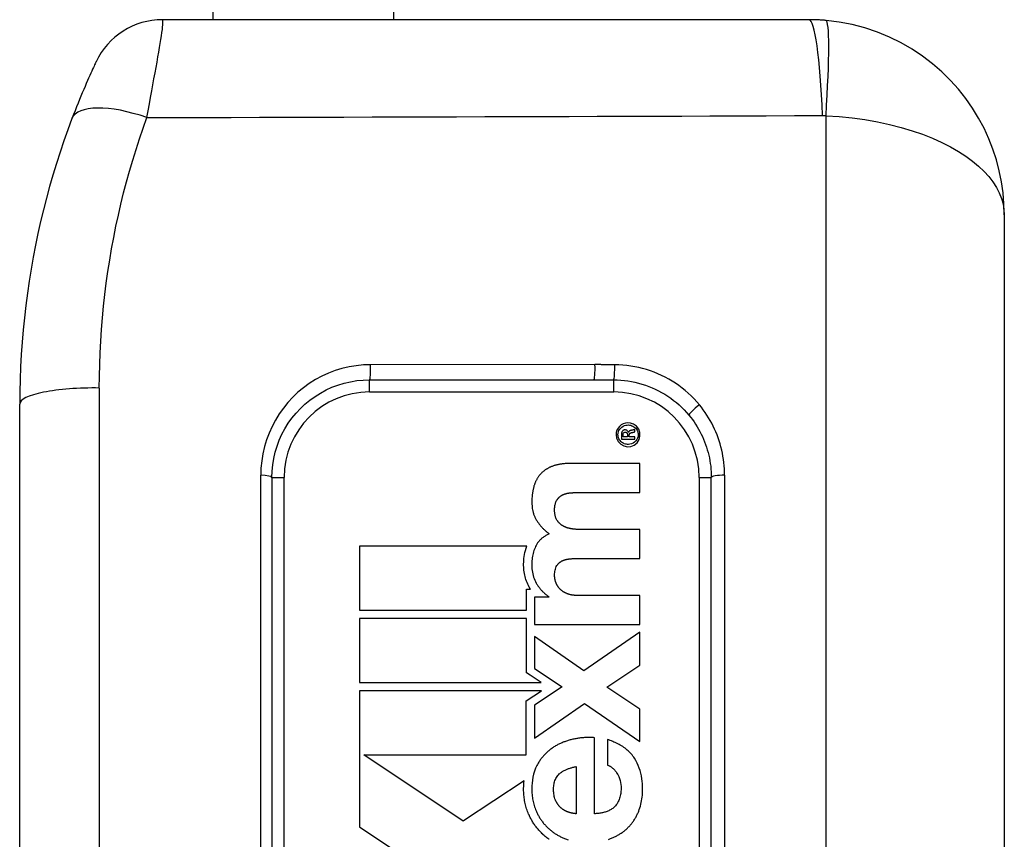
# Model space of a CAD drawing. Header units: inches. Extents: x 4.5 to 59.1, y 2.5 to 39.1.
# Tile 23 of 34: x 37.334 to 38.128, y 20.606 to 21.267. Entities that reach past the tile are written whole.
import ezdxf

# ---------------------------------------------------------------- set-up
doc = ezdxf.new("R2010")
doc.units = ezdxf.units.IN
doc.header["$MEASUREMENT"] = 0
doc.layers.add('Visible Edges(ANSI)', color=7, linetype='Continuous', lineweight=25)
doc.layers.add('Visible Tangent Edges(ANSI)', color=7, linetype='Continuous', lineweight=25)

msp = doc.modelspace()

# ---------------------------------------------------------------- linework, layer by layer
at = {"layer": 'Visible Edges(ANSI)'}
for p, q in [((37.4895, 24.49558), (37.4895, 21.26658)), ((37.97017, 21.26658), (37.44879, 21.26658)), ((38.12765, 21.1091), (38.12765, 20.17406)), ((37.61584, 20.97622), (37.79677, 20.97622)), ((37.33376, 20.32662), (37.33376, 20.95654)), ((37.82988, 20.93439), (37.82988, 20.93621)), ((37.81464, 20.93196), (37.81464, 20.93192)), ((37.81613, 20.93192), (37.81613, 20.93196)), ((37.81913, 20.92836), (37.82988, 20.92836)), ((37.82392, 20.9301), (37.82028, 20.9301)), ((37.82392, 20.93135), (37.82392, 20.9301)), ((37.82461, 20.9337), (37.82452, 20.9337)), ((37.82526, 20.9301), (37.82526, 20.93131)), ((37.82988, 20.9301), (37.82526, 20.9301)), ((37.82988, 20.92836), (37.82988, 20.9301)), ((37.83391, 20.90871), (37.77706, 20.90871)), ((37.83391, 20.88538), (37.83391, 20.90871)), ((37.5371, 20.89748), (37.5371, 20.38567)), ((37.89143, 20.38567), (37.89143, 20.89748)), ((37.78577, 20.88538), (37.83391, 20.88538)), ((37.83391, 20.85547), (37.78659, 20.85547)), ((37.83391, 20.83214), (37.83391, 20.85547)), ((37.60764, 20.84216), (37.60764, 20.7904)), ((37.74275, 20.84216), (37.60764, 20.84216)), ((37.78626, 20.83214), (37.83391, 20.83214)), ((37.7424, 20.7904), (37.7424, 20.80748)), ((37.7424, 20.80748), (37.74552, 20.80748)), ((37.76046, 20.80092), (37.74896, 20.80092)), ((37.74896, 20.80092), (37.74896, 20.7789)), ((37.76046, 20.80125), (37.76046, 20.80092)), ((37.83391, 20.80223), (37.78462, 20.80223)), ((37.83391, 20.7789), (37.83391, 20.80223)), ((37.60764, 20.7904), (37.7424, 20.7904)), ((37.7424, 20.78384), (37.60764, 20.78384)), ((37.60764, 20.78384), (37.60764, 20.73209)), ((37.7424, 20.74005), (37.7424, 20.78384)), ((37.74896, 20.7789), (37.83391, 20.7789)), ((37.78873, 20.74143), (37.74896, 20.76936)), ((37.74896, 20.76936), (37.74896, 20.74356)), ((37.83391, 20.77281), (37.78873, 20.74143)), ((37.83391, 20.74619), (37.83391, 20.77281)), ((37.80713, 20.72844), (37.83391, 20.74619)), ((37.74531, 20.7381), (37.7424, 20.74005)), ((37.75433, 20.73209), (37.74531, 20.7381)), ((37.74896, 20.74356), (37.77114, 20.72877)), ((37.60764, 20.73209), (37.75433, 20.73209)), ((37.77114, 20.72877), (37.74896, 20.71382)), ((37.60764, 20.72553), (37.60763, 20.67614)), ((37.7544, 20.72553), (37.60764, 20.72553)), ((37.74218, 20.71733), (37.7544, 20.72553)), ((37.83391, 20.7107), (37.80713, 20.72844)), ((37.74218, 20.67378), (37.74218, 20.71733)), ((37.74896, 20.6872), (37.78922, 20.71513)), ((37.74896, 20.71382), (37.74896, 20.6872)), ((37.78922, 20.71513), (37.83391, 20.68457)), ((37.83391, 20.68457), (37.83391, 20.7107)), ((37.79711, 20.62633), (37.79711, 20.68762)), ((37.80762, 20.68614), (37.80762, 20.6656)), ((37.60763, 20.67614), (37.60763, 20.67487)), ((37.60763, 20.67487), (37.60763, 20.67378)), ((37.60763, 20.67378), (37.60764, 20.61573)), ((37.69131, 20.62027), (37.61118, 20.67378)), ((37.61118, 20.67378), (37.74218, 20.67378)), ((37.78232, 20.66428), (37.78232, 20.62633)), ((37.74045, 20.6528), (37.69169, 20.62052)), ((37.69169, 20.62052), (37.69131, 20.62027)), ((37.60764, 20.61573), (37.64587, 20.5902))]:
    msp.add_line(p, q, dxfattribs=at)
at = {"layer": 'Visible Edges(ANSI)', "flags": 128}
for points in [[(37.9839, 21.26598), (37.98333, 21.26603), (37.98276, 21.26608), (37.98218, 21.26612), (37.98161, 21.26616), (37.98104, 21.2662), (37.98047, 21.26624), (37.9799, 21.26628), (37.97933, 21.26631), (37.97875, 21.26635), (37.97818, 21.26638), (37.97761, 21.2664), (37.97704, 21.26643), (37.97647, 21.26645), (37.97589, 21.26648), (37.97532, 21.26649), (37.97475, 21.26651), (37.97418, 21.26653), (37.9736, 21.26654), (37.97303, 21.26655), (37.97246, 21.26656), (37.97189, 21.26657), (37.97132, 21.26657), (37.97074, 21.26658), (37.97017, 21.26658)], [(38.12765, 21.1091), (38.1274, 21.11801), (38.12664, 21.12694), (38.12537, 21.13584), (38.12358, 21.14469), (38.12128, 21.15345), (38.11847, 21.1621), (38.11514, 21.17062), (38.1113, 21.17898), (38.10693, 21.18717), (38.10204, 21.19518), (38.09662, 21.20295), (38.09069, 21.21046), (38.08424, 21.21768), (38.07727, 21.22455), (38.0698, 21.23106), (38.06182, 21.23716), (38.05333, 21.24279), (38.04439, 21.24792), (38.03503, 21.2525), (38.02532, 21.25651), (38.0153, 21.25989), (38.00503, 21.26263), (37.99454, 21.26467), (37.9839, 21.26598)], [(37.39533, 21.23262), (37.39529, 21.23252), (37.39515, 21.23223), (37.39492, 21.23175), (37.39461, 21.23107), (37.39421, 21.23022), (37.39373, 21.22919), (37.39318, 21.22798), (37.39255, 21.22661), (37.39185, 21.22508), (37.39109, 21.22338), (37.39026, 21.22154), (37.38937, 21.21955), (37.38844, 21.21742), (37.38745, 21.21517), (37.38643, 21.21279), (37.38537, 21.2103), (37.38427, 21.20769), (37.38314, 21.20498), (37.38198, 21.20216), (37.3808, 21.19925), (37.3796, 21.19625), (37.37839, 21.19317), (37.37716, 21.19001), (37.37593, 21.18679)], [(37.37593, 21.18679), (37.37261, 21.17783), (37.36941, 21.1688), (37.36634, 21.1597), (37.3634, 21.15053), (37.36058, 21.1413), (37.3579, 21.132), (37.35535, 21.12264), (37.35294, 21.11323), (37.35066, 21.10376), (37.34852, 21.09425), (37.34652, 21.08468), (37.34467, 21.07507), (37.34295, 21.06541), (37.34137, 21.0557), (37.33994, 21.04595), (37.33866, 21.03615), (37.33752, 21.0263), (37.33653, 21.01642), (37.33569, 21.0065), (37.335, 20.99656), (37.33446, 20.98658), (37.33407, 20.97659), (37.33384, 20.96657), (37.33376, 20.95654)], [(37.5371, 20.89748), (37.53727, 20.90263), (37.53778, 20.90777), (37.53862, 20.91287), (37.53979, 20.91788), (37.54128, 20.92279), (37.54308, 20.92759), (37.5452, 20.93226), (37.54761, 20.93678), (37.55032, 20.94115), (37.5533, 20.94532), (37.55655, 20.94928), (37.56005, 20.95304), (37.56378, 20.95655), (37.56775, 20.95983), (37.57192, 20.96284), (37.5763, 20.96557), (37.58085, 20.96802), (37.58555, 20.97015), (37.59039, 20.97198), (37.59533, 20.97349), (37.60037, 20.97468), (37.60548, 20.97553), (37.61065, 20.97605), (37.61584, 20.97622)], [(37.87336, 20.94768), (37.87479, 20.9459), (37.87616, 20.94408), (37.87748, 20.94223), (37.87875, 20.94033), (37.87996, 20.93841), (37.88111, 20.93645), (37.88221, 20.93445), (37.88325, 20.93243), (37.88423, 20.93039), (37.88515, 20.92831), (37.886, 20.92622), (37.8868, 20.9241), (37.88753, 20.92196), (37.8882, 20.9198), (37.88881, 20.91761), (37.88936, 20.91541), (37.88984, 20.9132), (37.89026, 20.91097), (37.89062, 20.90873), (37.89091, 20.90648), (37.89114, 20.90423), (37.8913, 20.90198), (37.8914, 20.89973), (37.89143, 20.89748)], [(37.81464, 20.93192), (37.81507, 20.92903), (37.81635, 20.92641), (37.81834, 20.92428), (37.82089, 20.92285), (37.82373, 20.92226), (37.82663, 20.92253), (37.82932, 20.92364), (37.83155, 20.92552), (37.83312, 20.92797), (37.83388, 20.93078), (37.83379, 20.93369), (37.83285, 20.93643), (37.83114, 20.93876), (37.82879, 20.94047), (37.82617, 20.94137), (37.82399, 20.94155), (37.82215, 20.94132), (37.82039, 20.94076), (37.81877, 20.93986), (37.81735, 20.93867), (37.81619, 20.93722), (37.81533, 20.93558), (37.81481, 20.93381), (37.81464, 20.93196)], [(37.81613, 20.93196), (37.81623, 20.93315), (37.8165, 20.93431), (37.81696, 20.93541), (37.81759, 20.93643), (37.81836, 20.93733), (37.81926, 20.93812), (37.82026, 20.93876), (37.82135, 20.93925), (37.82246, 20.93958), (37.82354, 20.93974), (37.82454, 20.93977), (37.82549, 20.93969), (37.82642, 20.93951), (37.82733, 20.93923), (37.8282, 20.93885), (37.82901, 20.93837), (37.82977, 20.93779), (37.83045, 20.93714), (37.83105, 20.9364), (37.83155, 20.9356), (37.83194, 20.93474), (37.83223, 20.93383), (37.8324, 20.93291), (37.83244, 20.93196)], [(37.82452, 20.9337), (37.82436, 20.93414), (37.82415, 20.93455), (37.82388, 20.93493), (37.82355, 20.93526), (37.82317, 20.93552), (37.82275, 20.9357), (37.8223, 20.9358), (37.82186, 20.93583), (37.8215, 20.93581), (37.82125, 20.93577), (37.82111, 20.93574), (37.82098, 20.93571), (37.82085, 20.93567), (37.82073, 20.93563), (37.8206, 20.93558), (37.82048, 20.93552), (37.82037, 20.93545), (37.82025, 20.93538), (37.82015, 20.9353), (37.82004, 20.93522), (37.81995, 20.93513), (37.81986, 20.93504), (37.81977, 20.93494), (37.81969, 20.93483)], [(37.82722, 20.93552), (37.82708, 20.9355), (37.82694, 20.93548), (37.8268, 20.93545), (37.82665, 20.93542), (37.82651, 20.93539), (37.82638, 20.93535), (37.82624, 20.9353), (37.8261, 20.93526), (37.82597, 20.93521), (37.82584, 20.93515), (37.82571, 20.93509), (37.82559, 20.93502), (37.82546, 20.93494), (37.82535, 20.93486), (37.82524, 20.93477), (37.82513, 20.93468), (37.82503, 20.93458), (37.82494, 20.93447), (37.82486, 20.93435), (37.82479, 20.93423), (37.82473, 20.9341), (37.82468, 20.93397), (37.82464, 20.93384), (37.82461, 20.9337)], [(37.82988, 20.93621), (37.82982, 20.93618), (37.82976, 20.93615), (37.82969, 20.93612), (37.82962, 20.93609), (37.82954, 20.93606), (37.82945, 20.93603), (37.82936, 20.93599), (37.82926, 20.93596), (37.82915, 20.93593), (37.82903, 20.93589), (37.82891, 20.93586), (37.82879, 20.93583), (37.82866, 20.9358), (37.82853, 20.93576), (37.8284, 20.93574), (37.82826, 20.93571), (37.82813, 20.93568), (37.828, 20.93566), (37.82786, 20.93563), (37.82773, 20.93561), (37.8276, 20.93559), (37.82747, 20.93556), (37.82734, 20.93554), (37.82722, 20.93552)], [(37.83244, 20.93196), (37.83232, 20.93058), (37.83195, 20.92924), (37.83134, 20.92799), (37.83051, 20.92687), (37.82951, 20.92591), (37.82835, 20.92514), (37.82708, 20.92458), (37.82583, 20.92425), (37.82472, 20.92412), (37.82379, 20.92412), (37.82294, 20.92421), (37.8221, 20.92439), (37.82128, 20.92466), (37.82049, 20.925), (37.81974, 20.92543), (37.81904, 20.92594), (37.8184, 20.92651), (37.81783, 20.92715), (37.81733, 20.92785), (37.8169, 20.9286), (37.81657, 20.9294), (37.81633, 20.93022), (37.81618, 20.93106), (37.81613, 20.93192)], [(37.81969, 20.93483), (37.81956, 20.93464), (37.81945, 20.93443), (37.81934, 20.9342), (37.81924, 20.93395), (37.81915, 20.93368), (37.81907, 20.93338), (37.819, 20.93308), (37.81895, 20.93277), (37.81892, 20.93245), (37.81889, 20.93214), (37.81887, 20.93182), (37.81887, 20.93151), (37.81887, 20.9312), (37.81888, 20.93089), (37.8189, 20.93058), (37.81892, 20.93027), (37.81894, 20.92997), (37.81897, 20.92968), (37.819, 20.92941), (37.81902, 20.92915), (37.81905, 20.92891), (37.81908, 20.9287), (37.81911, 20.92851), (37.81913, 20.92836)], [(37.82028, 20.9301), (37.82024, 20.93043), (37.82022, 20.93075), (37.8202, 20.93113), (37.82021, 20.93168), (37.82028, 20.93226), (37.82044, 20.93282), (37.82072, 20.93333), (37.82114, 20.93372), (37.82166, 20.93395), (37.82215, 20.934), (37.82243, 20.93397), (37.82266, 20.93391), (37.82288, 20.93381), (37.82309, 20.93368), (37.82327, 20.93352), (37.82342, 20.93333), (37.82355, 20.93313), (37.82366, 20.93291), (37.82374, 20.93268), (37.82381, 20.93243), (37.82386, 20.93218), (37.82389, 20.93191), (37.82391, 20.93164), (37.82392, 20.93135)], [(37.82526, 20.93131), (37.82526, 20.93148), (37.82527, 20.93164), (37.82528, 20.93179), (37.8253, 20.93194), (37.82532, 20.93208), (37.82535, 20.93221), (37.82539, 20.93233), (37.82543, 20.93246), (37.82548, 20.93257), (37.82554, 20.93269), (37.8256, 20.9328), (37.82568, 20.9329), (37.82576, 20.933), (37.82585, 20.93309), (37.82595, 20.93317), (37.82605, 20.93325), (37.82616, 20.93331), (37.82627, 20.93338), (37.8264, 20.93343), (37.82653, 20.93349), (37.82667, 20.93354), (37.82681, 20.93358), (37.82697, 20.93362), (37.82713, 20.93365)], [(37.82713, 20.93365), (37.82722, 20.93367), (37.82732, 20.93368), (37.82742, 20.9337), (37.82754, 20.93372), (37.82765, 20.93374), (37.82777, 20.93376), (37.8279, 20.93378), (37.82803, 20.93381), (37.82816, 20.93383), (37.82829, 20.93386), (37.82842, 20.93389), (37.82855, 20.93392), (37.82869, 20.93395), (37.82882, 20.93398), (37.82894, 20.93402), (37.82907, 20.93405), (37.82919, 20.93409), (37.8293, 20.93413), (37.82941, 20.93417), (37.82952, 20.93421), (37.82961, 20.93425), (37.82971, 20.93429), (37.8298, 20.93434), (37.82988, 20.93439)], [(37.76301, 20.90641), (37.76256, 20.90623), (37.76212, 20.90605), (37.76168, 20.90585), (37.76124, 20.90565), (37.76081, 20.90544), (37.76038, 20.90523), (37.75995, 20.905), (37.75953, 20.90477), (37.75912, 20.90453), (37.7587, 20.90429), (37.75829, 20.90403), (37.75789, 20.90377), (37.75749, 20.9035), (37.7571, 20.90322), (37.75672, 20.90293), (37.75634, 20.90264), (37.75597, 20.90234), (37.7556, 20.90203), (37.75524, 20.90171), (37.75489, 20.90139), (37.75455, 20.90105), (37.75421, 20.90071), (37.75388, 20.90036), (37.75356, 20.90001)], [(37.77706, 20.90871), (37.77646, 20.90871), (37.77587, 20.9087), (37.77527, 20.90869), (37.77467, 20.90866), (37.77408, 20.90863), (37.77348, 20.9086), (37.77288, 20.90855), (37.77228, 20.9085), (37.77169, 20.90844), (37.7711, 20.90837), (37.7705, 20.9083), (37.76991, 20.90821), (37.76932, 20.90812), (37.76874, 20.90802), (37.76815, 20.90791), (37.76757, 20.90778), (37.76699, 20.90765), (37.76641, 20.90751), (37.76583, 20.90735), (37.76526, 20.90719), (37.76469, 20.90701), (37.76413, 20.90683), (37.76357, 20.90663), (37.76301, 20.90641)], [(37.75356, 20.90001), (37.75325, 20.89965), (37.75295, 20.89929), (37.75266, 20.89892), (37.75238, 20.89855), (37.7521, 20.89817), (37.75183, 20.89779), (37.75157, 20.8974), (37.75132, 20.897), (37.75107, 20.8966), (37.75084, 20.8962), (37.75061, 20.89579), (37.75038, 20.89538), (37.75017, 20.89496), (37.74996, 20.89454), (37.74976, 20.89411), (37.74957, 20.89368), (37.74938, 20.89325), (37.74921, 20.89282), (37.74904, 20.89238), (37.74888, 20.89194), (37.74872, 20.89149), (37.74858, 20.89105), (37.74844, 20.8906), (37.7483, 20.89015)], [(37.7483, 20.89015), (37.74747, 20.88663), (37.74694, 20.88306), (37.74669, 20.87955), (37.7467, 20.87655), (37.74685, 20.87415), (37.74707, 20.8724), (37.74726, 20.87135), (37.74738, 20.87077), (37.74751, 20.8702), (37.74766, 20.86964), (37.74781, 20.86909), (37.74798, 20.86853), (37.74816, 20.86799), (37.74835, 20.86744), (37.74855, 20.8669), (37.74877, 20.86637), (37.74899, 20.86584), (37.74923, 20.86532), (37.74948, 20.8648), (37.74975, 20.86429), (37.75003, 20.86378), (37.75031, 20.86328), (37.75062, 20.86279), (37.75093, 20.86229)], [(37.76671, 20.87889), (37.76684, 20.87912), (37.76698, 20.87934), (37.76712, 20.87956), (37.76727, 20.87978), (37.76742, 20.88), (37.76758, 20.88021), (37.76774, 20.88041), (37.7679, 20.88062), (37.76807, 20.88082), (37.76825, 20.88101), (37.76843, 20.8812), (37.76861, 20.88139), (37.7688, 20.88157), (37.769, 20.88175), (37.76919, 20.88192), (37.7694, 20.88209), (37.7696, 20.88225), (37.76981, 20.88241), (37.77002, 20.88256), (37.77024, 20.88271), (37.77046, 20.88285), (37.77068, 20.88299), (37.77091, 20.88312), (37.77114, 20.88324)], [(37.77114, 20.88324), (37.7714, 20.88338), (37.77165, 20.8835), (37.77191, 20.88362), (37.77217, 20.88374), (37.77244, 20.88385), (37.7727, 20.88395), (37.77297, 20.88405), (37.77324, 20.88414), (37.77351, 20.88423), (37.77378, 20.88432), (37.77406, 20.8844), (37.77433, 20.88448), (37.77461, 20.88455), (37.77489, 20.88461), (37.77517, 20.88468), (37.77545, 20.88473), (37.77573, 20.88479), (37.77601, 20.88484), (37.77629, 20.88488), (37.77658, 20.88492), (37.77686, 20.88496), (37.77715, 20.88499), (37.77743, 20.88503), (37.77772, 20.88505)], [(37.77772, 20.88505), (37.77805, 20.88508), (37.77839, 20.88511), (37.77872, 20.88513), (37.77906, 20.88516), (37.77939, 20.88518), (37.77973, 20.8852), (37.78006, 20.88522), (37.7804, 20.88524), (37.78073, 20.88526), (37.78107, 20.88527), (37.7814, 20.88529), (37.78174, 20.8853), (37.78207, 20.88532), (37.78241, 20.88533), (37.78275, 20.88534), (37.78308, 20.88535), (37.78342, 20.88536), (37.78375, 20.88536), (37.78409, 20.88537), (37.78442, 20.88537), (37.78476, 20.88538), (37.7851, 20.88538), (37.78543, 20.88538), (37.78577, 20.88538)], [(37.76695, 20.86312), (37.76663, 20.86367), (37.76635, 20.86424), (37.7661, 20.86482), (37.76588, 20.86542), (37.76569, 20.86603), (37.76553, 20.86665), (37.7654, 20.86728), (37.76529, 20.86791), (37.7652, 20.86854), (37.76514, 20.86919), (37.76509, 20.86987), (37.76507, 20.87057), (37.76506, 20.87129), (37.76507, 20.87201), (37.76511, 20.87275), (37.76517, 20.87348), (37.76525, 20.8742), (37.76536, 20.87491), (37.7655, 20.8756), (37.76566, 20.87628), (37.76586, 20.87696), (37.7661, 20.87762), (37.76638, 20.87827), (37.76671, 20.87889)], [(37.75093, 20.86229), (37.75126, 20.8618), (37.7516, 20.8613), (37.75195, 20.86082), (37.7523, 20.86033), (37.75266, 20.85985), (37.75302, 20.85938), (37.75339, 20.85891), (37.75377, 20.85845), (37.75416, 20.85799), (37.75455, 20.85754), (37.75495, 20.8571), (37.75536, 20.85666), (37.75577, 20.85623), (37.7562, 20.85581), (37.75662, 20.85539), (37.75706, 20.85499), (37.7575, 20.85459), (37.75795, 20.85419), (37.75841, 20.85381), (37.75887, 20.85344), (37.75934, 20.85307), (37.75981, 20.85271), (37.7603, 20.85236), (37.76079, 20.85202)], [(37.77188, 20.85835), (37.77163, 20.8585), (37.77139, 20.85865), (37.77114, 20.8588), (37.7709, 20.85896), (37.77067, 20.85913), (37.77043, 20.8593), (37.7702, 20.85947), (37.76998, 20.85965), (37.76976, 20.85983), (37.76954, 20.86002), (37.76933, 20.86022), (37.76912, 20.86042), (37.76891, 20.86062), (37.76871, 20.86083), (37.76851, 20.86104), (37.76832, 20.86126), (37.76813, 20.86148), (37.76795, 20.8617), (37.76777, 20.86193), (37.7676, 20.86216), (37.76743, 20.86239), (37.76727, 20.86263), (37.76711, 20.86287), (37.76695, 20.86312)], [(37.77878, 20.85605), (37.77848, 20.8561), (37.77818, 20.85615), (37.77788, 20.8562), (37.77758, 20.85626), (37.77728, 20.85632), (37.77699, 20.85639), (37.77669, 20.85646), (37.77639, 20.85654), (37.7761, 20.85662), (37.77581, 20.8567), (37.77551, 20.85679), (37.77522, 20.85688), (37.77493, 20.85698), (37.77465, 20.85708), (37.77436, 20.85719), (37.77408, 20.8573), (37.7738, 20.85741), (37.77352, 20.85753), (37.77324, 20.85766), (37.77296, 20.85779), (37.77269, 20.85792), (37.77242, 20.85806), (37.77215, 20.8582), (37.77188, 20.85835)], [(37.78659, 20.85547), (37.78626, 20.85548), (37.78594, 20.85548), (37.78561, 20.85548), (37.78528, 20.85549), (37.78496, 20.8555), (37.78463, 20.85551), (37.78431, 20.85552), (37.78398, 20.85554), (37.78365, 20.85555), (37.78333, 20.85557), (37.783, 20.85559), (37.78268, 20.85562), (37.78235, 20.85564), (37.78203, 20.85567), (37.7817, 20.8557), (37.78138, 20.85573), (37.78105, 20.85576), (37.78073, 20.8558), (37.7804, 20.85583), (37.78008, 20.85587), (37.77975, 20.85591), (37.77943, 20.85596), (37.77911, 20.856), (37.77878, 20.85605)], [(37.76079, 20.85202), (37.76021, 20.85176), (37.75963, 20.85149), (37.75906, 20.8512), (37.75849, 20.85089), (37.75793, 20.85058), (37.75739, 20.85025), (37.75685, 20.84991), (37.75632, 20.84955), (37.7558, 20.84918), (37.75529, 20.84879), (37.75479, 20.84839), (37.75431, 20.84797), (37.75384, 20.84753), (37.75338, 20.84709), (37.75295, 20.84663), (37.75252, 20.84615), (37.75212, 20.84567), (37.75173, 20.84517), (37.75137, 20.84466), (37.75101, 20.84414), (37.75068, 20.8436), (37.75036, 20.84305), (37.75006, 20.84249), (37.74978, 20.84192)], [(37.74454, 20.80914), (37.74393, 20.81029), (37.74337, 20.81145), (37.74285, 20.81264), (37.74238, 20.81384), (37.74196, 20.81506), (37.74157, 20.8163), (37.74124, 20.81755), (37.74094, 20.81881), (37.7407, 20.82009), (37.74049, 20.82137), (37.74033, 20.82265), (37.74021, 20.82394), (37.74014, 20.82524), (37.7401, 20.82654), (37.7401, 20.82785), (37.74014, 20.82922), (37.74022, 20.83067), (37.74036, 20.83217), (37.74057, 20.83373), (37.74084, 20.83535), (37.74118, 20.837), (37.74161, 20.83869), (37.74213, 20.84041), (37.74275, 20.84216)], [(37.74978, 20.84192), (37.74929, 20.84082), (37.74884, 20.8397), (37.74844, 20.83857), (37.74808, 20.83743), (37.74776, 20.83628), (37.74748, 20.83511), (37.74725, 20.83393), (37.74705, 20.83274), (37.74689, 20.83152), (37.74678, 20.83027), (37.7467, 20.82899), (37.74666, 20.82768), (37.74667, 20.82636), (37.74672, 20.82503), (37.74683, 20.82369), (37.74698, 20.82236), (37.7472, 20.82104), (37.74746, 20.81974), (37.74778, 20.81846), (37.74816, 20.8172), (37.7486, 20.81595), (37.7491, 20.81473), (37.74965, 20.81352), (37.75028, 20.81234)], [(37.77197, 20.83058), (37.77224, 20.83068), (37.77251, 20.83079), (37.77279, 20.83088), (37.77306, 20.83097), (37.77334, 20.83106), (37.77362, 20.83115), (37.7739, 20.83123), (37.77418, 20.8313), (37.77446, 20.83137), (37.77474, 20.83144), (37.77503, 20.8315), (37.77531, 20.83156), (37.7756, 20.83162), (37.77589, 20.83167), (37.77618, 20.83172), (37.77646, 20.83176), (37.77675, 20.8318), (37.77704, 20.83184), (37.77733, 20.83187), (37.77762, 20.8319), (37.77791, 20.83192), (37.7782, 20.83194), (37.77849, 20.83196), (37.77878, 20.83198)], [(37.77878, 20.83198), (37.7791, 20.83199), (37.77941, 20.832), (37.77972, 20.83202), (37.78003, 20.83203), (37.78034, 20.83204), (37.78065, 20.83205), (37.78096, 20.83206), (37.78128, 20.83207), (37.78159, 20.83208), (37.7819, 20.83209), (37.78221, 20.83209), (37.78252, 20.8321), (37.78283, 20.83211), (37.78315, 20.83211), (37.78346, 20.83212), (37.78377, 20.83212), (37.78408, 20.83213), (37.78439, 20.83213), (37.7847, 20.83213), (37.78501, 20.83214), (37.78533, 20.83214), (37.78564, 20.83214), (37.78595, 20.83214), (37.78626, 20.83214)], [(37.7658, 20.81366), (37.76572, 20.81396), (37.76564, 20.81428), (37.76556, 20.81459), (37.76549, 20.8149), (37.76542, 20.81521), (37.76536, 20.81552), (37.7653, 20.81583), (37.76524, 20.81614), (37.76519, 20.81644), (37.76515, 20.81674), (37.76512, 20.81703), (37.76509, 20.81732), (37.76507, 20.8176), (37.76506, 20.81791), (37.76506, 20.8184), (37.76507, 20.81905), (37.76511, 20.81983), (37.76519, 20.82072), (37.76531, 20.82167), (37.76548, 20.82266), (37.76572, 20.82365), (37.76604, 20.82463), (37.76644, 20.82558), (37.76695, 20.82647)], [(37.76695, 20.82647), (37.76711, 20.8267), (37.76727, 20.82693), (37.76743, 20.82715), (37.7676, 20.82736), (37.76777, 20.82757), (37.76795, 20.82778), (37.76814, 20.82798), (37.76833, 20.82818), (37.76852, 20.82837), (37.76872, 20.82856), (37.76893, 20.82875), (37.76914, 20.82892), (37.76935, 20.8291), (37.76957, 20.82926), (37.76979, 20.82942), (37.77002, 20.82957), (37.77025, 20.82972), (37.77049, 20.82986), (37.77072, 20.83), (37.77096, 20.83013), (37.77121, 20.83025), (37.77146, 20.83036), (37.77171, 20.83048), (37.77197, 20.83058)], [(37.74552, 20.80748), (37.74548, 20.80755), (37.74543, 20.80762), (37.74539, 20.80769), (37.74535, 20.80775), (37.74531, 20.80782), (37.74527, 20.80789), (37.74523, 20.80796), (37.74519, 20.80803), (37.74515, 20.8081), (37.7451, 20.80817), (37.74506, 20.80824), (37.74502, 20.80831), (37.74498, 20.80838), (37.74494, 20.80844), (37.7449, 20.80851), (37.74486, 20.80858), (37.74482, 20.80865), (37.74478, 20.80872), (37.74474, 20.80879), (37.7447, 20.80886), (37.74466, 20.80893), (37.74462, 20.809), (37.74458, 20.80907), (37.74454, 20.80914)], [(37.75028, 20.81234), (37.75059, 20.81179), (37.75091, 20.81125), (37.75125, 20.81071), (37.75159, 20.81018), (37.75195, 20.80966), (37.75232, 20.80915), (37.75269, 20.80864), (37.75308, 20.80814), (37.75348, 20.80765), (37.75388, 20.80716), (37.7543, 20.80669), (37.75473, 20.80622), (37.75516, 20.80576), (37.75561, 20.8053), (37.75606, 20.80486), (37.75652, 20.80442), (37.75699, 20.804), (37.75746, 20.80358), (37.75794, 20.80317), (37.75843, 20.80277), (37.75893, 20.80238), (37.75944, 20.80199), (37.75995, 20.80162), (37.76046, 20.80125)], [(37.7686, 20.8084), (37.76844, 20.80859), (37.76829, 20.80879), (37.76814, 20.80899), (37.76799, 20.80919), (37.76785, 20.8094), (37.7677, 20.8096), (37.76757, 20.80981), (37.76743, 20.81002), (37.7673, 20.81023), (37.76717, 20.81045), (37.76705, 20.81067), (37.76692, 20.81089), (37.76681, 20.81111), (37.76669, 20.81133), (37.76659, 20.81155), (37.76648, 20.81178), (37.76638, 20.81201), (37.76628, 20.81224), (37.76619, 20.81247), (37.76611, 20.8127), (37.76602, 20.81294), (37.76594, 20.81318), (37.76587, 20.81341), (37.7658, 20.81366)], [(37.77451, 20.80404), (37.77423, 20.80417), (37.77396, 20.80431), (37.77368, 20.80445), (37.77341, 20.80459), (37.77313, 20.80474), (37.77286, 20.80489), (37.7726, 20.80505), (37.77233, 20.80521), (37.77207, 20.80537), (37.77181, 20.80554), (37.77155, 20.80572), (37.7713, 20.80589), (37.77105, 20.80607), (37.7708, 20.80626), (37.77056, 20.80645), (37.77032, 20.80665), (37.77009, 20.80685), (37.76986, 20.80705), (37.76964, 20.80726), (37.76942, 20.80748), (37.7692, 20.8077), (37.769, 20.80793), (37.76879, 20.80816), (37.7686, 20.8084)], [(37.78462, 20.80223), (37.78419, 20.80224), (37.78376, 20.80224), (37.78333, 20.80225), (37.7829, 20.80227), (37.78246, 20.80229), (37.78203, 20.80232), (37.7816, 20.80235), (37.78116, 20.80239), (37.78073, 20.80243), (37.7803, 20.80248), (37.77988, 20.80254), (37.77945, 20.80261), (37.77903, 20.80268), (37.77861, 20.80275), (37.77819, 20.80284), (37.77777, 20.80293), (37.77735, 20.80304), (37.77693, 20.80315), (37.77652, 20.80327), (37.77611, 20.80341), (37.7757, 20.80355), (37.7753, 20.8037), (37.7749, 20.80387), (37.77451, 20.80404)], [(37.77821, 20.68597), (37.77749, 20.68578), (37.77677, 20.68559), (37.77605, 20.68538), (37.77534, 20.68516), (37.77464, 20.68493), (37.77393, 20.68469), (37.77323, 20.68443), (37.77254, 20.68417), (37.77184, 20.6839), (37.77115, 20.68361), (37.77047, 20.68332), (37.76979, 20.68301), (37.76912, 20.68269), (37.76845, 20.68237), (37.76778, 20.68203), (37.76713, 20.68168), (37.76648, 20.68132), (37.76583, 20.68095), (37.7652, 20.68057), (37.76457, 20.68017), (37.76394, 20.67977), (37.76332, 20.67936), (37.76271, 20.67893), (37.76211, 20.6785)], [(37.79711, 20.68762), (37.79631, 20.68767), (37.79552, 20.6877), (37.79473, 20.68773), (37.79393, 20.68775), (37.79314, 20.68776), (37.79235, 20.68776), (37.79155, 20.68775), (37.79076, 20.68773), (37.78997, 20.6877), (37.78917, 20.68766), (37.78838, 20.68761), (37.78759, 20.68755), (37.7868, 20.68747), (37.78601, 20.68739), (37.78522, 20.6873), (37.78443, 20.68719), (37.78365, 20.68708), (37.78287, 20.68695), (37.78209, 20.68682), (37.78131, 20.68667), (37.78053, 20.68651), (37.77975, 20.68634), (37.77898, 20.68616), (37.77821, 20.68597)], [(37.82948, 20.67102), (37.82885, 20.67196), (37.82818, 20.67286), (37.82749, 20.67374), (37.82676, 20.67459), (37.82601, 20.67541), (37.82522, 20.67621), (37.82441, 20.67697), (37.82357, 20.67771), (37.82271, 20.67842), (37.82182, 20.67911), (37.8209, 20.67977), (37.81996, 20.68041), (37.81901, 20.68102), (37.81803, 20.6816), (37.81704, 20.68216), (37.81604, 20.68269), (37.81502, 20.6832), (37.81399, 20.68369), (37.81295, 20.68415), (37.8119, 20.68459), (37.81084, 20.68501), (37.80977, 20.6854), (37.8087, 20.68578), (37.80762, 20.68614)], [(37.76211, 20.6785), (37.76152, 20.67806), (37.76094, 20.67761), (37.76038, 20.67715), (37.75982, 20.67668), (37.75927, 20.6762), (37.75873, 20.67571), (37.7582, 20.67521), (37.75769, 20.6747), (37.75718, 20.67417), (37.75668, 20.67364), (37.75619, 20.6731), (37.75571, 20.67254), (37.75524, 20.67198), (37.75479, 20.67141), (37.75434, 20.67083), (37.75391, 20.67024), (37.75349, 20.66965), (37.75308, 20.66904), (37.75268, 20.66843), (37.75229, 20.66781), (37.75191, 20.66719), (37.75155, 20.66656), (37.75119, 20.66592), (37.75085, 20.66527)], [(37.75085, 20.66527), (37.74977, 20.66298), (37.74886, 20.66063), (37.74813, 20.65822), (37.74755, 20.65576), (37.74713, 20.65331), (37.74686, 20.65098), (37.74671, 20.64884), (37.74666, 20.64693), (37.74667, 20.6453), (37.74671, 20.644), (37.74678, 20.64287), (37.74687, 20.64174), (37.74698, 20.64062), (37.74712, 20.6395), (37.74729, 20.63839), (37.74749, 20.63729), (37.74771, 20.63619), (37.74796, 20.6351), (37.74825, 20.63402), (37.74856, 20.63294), (37.7489, 20.63187), (37.74927, 20.63081), (37.74968, 20.62975), (37.75011, 20.62871)], [(37.80762, 20.6656), (37.80801, 20.66547), (37.8084, 20.66533), (37.80878, 20.66517), (37.80915, 20.665), (37.80951, 20.66481), (37.80987, 20.6646), (37.81022, 20.66439), (37.81056, 20.66416), (37.81089, 20.66392), (37.81122, 20.66366), (37.81153, 20.6634), (37.81184, 20.66313), (37.81215, 20.66285), (37.81245, 20.66256), (37.81274, 20.66227), (37.81303, 20.66196), (37.81331, 20.66165), (37.81358, 20.66134), (37.81385, 20.66101), (37.81411, 20.66069), (37.81437, 20.66036), (37.81462, 20.66003), (37.81486, 20.65969), (37.8151, 20.65935)], [(37.83285, 20.6283), (37.83337, 20.62968), (37.83384, 20.63108), (37.83426, 20.6325), (37.83464, 20.63392), (37.83496, 20.63536), (37.83524, 20.63681), (37.83548, 20.63827), (37.83567, 20.63973), (37.83583, 20.64122), (37.83595, 20.64283), (37.83603, 20.64456), (37.83606, 20.64641), (37.83602, 20.64835), (37.83592, 20.65037), (37.83574, 20.65245), (37.83547, 20.65459), (37.8351, 20.65675), (37.83462, 20.65892), (37.83404, 20.66105), (37.83336, 20.66314), (37.83256, 20.66518), (37.83165, 20.66718), (37.83062, 20.66912), (37.82948, 20.67102)], [(37.76613, 20.63643), (37.7657, 20.63735), (37.76534, 20.6383), (37.76503, 20.63928), (37.76479, 20.64026), (37.76459, 20.64126), (37.76444, 20.64228), (37.76434, 20.64331), (37.76427, 20.64436), (37.76424, 20.6454), (37.76425, 20.64644), (37.76429, 20.64745), (37.76437, 20.64843), (37.76448, 20.64937), (37.76463, 20.6503), (37.76482, 20.65122), (37.76506, 20.65213), (37.76534, 20.65302), (37.76568, 20.6539), (37.76607, 20.65476), (37.76652, 20.65558), (37.76701, 20.65636), (37.76757, 20.6571), (37.76818, 20.65779), (37.76884, 20.65845)], [(37.76884, 20.65845), (37.76931, 20.65886), (37.76978, 20.65925), (37.77028, 20.65962), (37.77078, 20.65997), (37.77129, 20.66031), (37.77182, 20.66063), (37.77235, 20.66094), (37.7729, 20.66123), (37.77345, 20.66151), (37.774, 20.66178), (37.77457, 20.66203), (37.77514, 20.66227), (37.77571, 20.66249), (37.7763, 20.66271), (37.77689, 20.66291), (37.77748, 20.6631), (37.77808, 20.66328), (37.77868, 20.66345), (37.77928, 20.66362), (37.77989, 20.66377), (37.7805, 20.66391), (37.7811, 20.66404), (37.78171, 20.66417), (37.78232, 20.66428)], [(37.8151, 20.65935), (37.81602, 20.65788), (37.8168, 20.65634), (37.81744, 20.65473), (37.81794, 20.65306), (37.81829, 20.65139), (37.81851, 20.64978), (37.81861, 20.64828), (37.81864, 20.64691), (37.8186, 20.64569), (37.81854, 20.64465), (37.81845, 20.64366), (37.81833, 20.64268), (37.81817, 20.6417), (37.81798, 20.64072), (37.81774, 20.63976), (37.81746, 20.63881), (37.81714, 20.63787), (37.81677, 20.63695), (37.81635, 20.63606), (37.81589, 20.6352), (37.81538, 20.63437), (37.81481, 20.63357), (37.8142, 20.63281), (37.81354, 20.63208)], [(37.74409, 20.6261), (37.74366, 20.62714), (37.74325, 20.62819), (37.74286, 20.62925), (37.74251, 20.63032), (37.74217, 20.6314), (37.74187, 20.63248), (37.74159, 20.63357), (37.74133, 20.63467), (37.7411, 20.63578), (37.74089, 20.63689), (37.74071, 20.638), (37.74055, 20.63912), (37.74042, 20.64024), (37.74031, 20.64136), (37.74022, 20.64249), (37.74016, 20.64362), (37.74011, 20.64474), (37.74009, 20.64587), (37.74009, 20.64701), (37.74012, 20.64815), (37.74016, 20.64931), (37.74023, 20.65048), (37.74033, 20.65164), (37.74045, 20.6528)], [(37.77082, 20.63052), (37.77057, 20.63072), (37.77033, 20.63092), (37.77009, 20.63113), (37.76986, 20.63134), (37.76963, 20.63156), (37.76941, 20.63179), (37.76919, 20.63201), (37.76897, 20.63225), (37.76876, 20.63248), (37.76856, 20.63272), (37.76836, 20.63297), (37.76816, 20.63322), (37.76797, 20.63347), (37.76778, 20.63372), (37.7676, 20.63398), (37.76742, 20.63424), (37.76724, 20.63451), (37.76707, 20.63478), (37.7669, 20.63505), (37.76674, 20.63532), (37.76658, 20.63559), (37.76643, 20.63587), (37.76628, 20.63615), (37.76613, 20.63643)], [(37.75502, 20.61025), (37.75444, 20.61081), (37.75387, 20.61139), (37.75331, 20.61197), (37.75277, 20.61256), (37.75223, 20.61316), (37.7517, 20.61377), (37.75118, 20.61439), (37.75068, 20.61502), (37.75018, 20.61566), (37.7497, 20.6163), (37.74922, 20.61696), (37.74876, 20.61762), (37.74831, 20.61829), (37.74787, 20.61897), (37.74744, 20.61965), (37.74702, 20.62035), (37.74661, 20.62104), (37.74622, 20.62175), (37.74584, 20.62246), (37.74546, 20.62317), (37.7451, 20.6239), (37.74476, 20.62463), (37.74442, 20.62536), (37.74409, 20.6261)], [(37.75011, 20.62871), (37.75039, 20.62807), (37.75069, 20.62743), (37.75099, 20.6268), (37.7513, 20.62618), (37.75162, 20.62556), (37.75195, 20.62494), (37.75229, 20.62433), (37.75264, 20.62373), (37.753, 20.62313), (37.75337, 20.62254), (37.75375, 20.62195), (37.75415, 20.62137), (37.75455, 20.62079), (37.75496, 20.62023), (37.75538, 20.61967), (37.7558, 20.61912), (37.75624, 20.61857), (37.75669, 20.61804), (37.75714, 20.61751), (37.75761, 20.61699), (37.75808, 20.61648), (37.75857, 20.61597), (37.75906, 20.61548), (37.75956, 20.61499)], [(37.77673, 20.62739), (37.77646, 20.62747), (37.77619, 20.62756), (37.77593, 20.62765), (37.77567, 20.62774), (37.7754, 20.62784), (37.77514, 20.62795), (37.77489, 20.62805), (37.77463, 20.62817), (37.77437, 20.62828), (37.77412, 20.62841), (37.77387, 20.62853), (37.77362, 20.62866), (37.77338, 20.6288), (37.77313, 20.62893), (37.77289, 20.62908), (37.77265, 20.62922), (37.77241, 20.62937), (37.77218, 20.62953), (37.77194, 20.62968), (37.77171, 20.62984), (37.77149, 20.63001), (37.77126, 20.63017), (37.77104, 20.63034), (37.77082, 20.63052)], [(37.78232, 20.62633), (37.78208, 20.62634), (37.78184, 20.62636), (37.78161, 20.62639), (37.78137, 20.62641), (37.78114, 20.62644), (37.7809, 20.62647), (37.78066, 20.62651), (37.78043, 20.62654), (37.78019, 20.62658), (37.77996, 20.62662), (37.77973, 20.62667), (37.7795, 20.62671), (37.77926, 20.62676), (37.77903, 20.62681), (37.7788, 20.62686), (37.77857, 20.62691), (37.77834, 20.62697), (37.77811, 20.62702), (37.77787, 20.62708), (37.77764, 20.62714), (37.77741, 20.6272), (37.77719, 20.62726), (37.77696, 20.62733), (37.77673, 20.62739)], [(37.81354, 20.63208), (37.81301, 20.63156), (37.81246, 20.63108), (37.81189, 20.63062), (37.81129, 20.63019), (37.81068, 20.62979), (37.81004, 20.62942), (37.80939, 20.62907), (37.80873, 20.62875), (37.80805, 20.62845), (37.80736, 20.62818), (37.80667, 20.62794), (37.80596, 20.62771), (37.80525, 20.6275), (37.80453, 20.62731), (37.8038, 20.62714), (37.80306, 20.62699), (37.80232, 20.62686), (37.80157, 20.62674), (37.80083, 20.62664), (37.80008, 20.62655), (37.79933, 20.62647), (37.79859, 20.62641), (37.79784, 20.62636), (37.79711, 20.62633)], [(37.82373, 20.61466), (37.82422, 20.61514), (37.82471, 20.61563), (37.82519, 20.61612), (37.82566, 20.61663), (37.82611, 20.61714), (37.82656, 20.61766), (37.827, 20.61819), (37.82743, 20.61873), (37.82784, 20.61928), (37.82825, 20.61983), (37.82865, 20.6204), (37.82904, 20.62097), (37.82941, 20.62155), (37.82978, 20.62213), (37.83013, 20.62272), (37.83048, 20.62332), (37.83081, 20.62392), (37.83113, 20.62453), (37.83144, 20.62515), (37.83174, 20.62577), (37.83203, 20.62639), (37.83231, 20.62702), (37.83258, 20.62766), (37.83285, 20.6283)], [(37.76056, 20.6057), (37.76031, 20.60587), (37.76007, 20.60605), (37.75983, 20.60622), (37.75959, 20.6064), (37.75935, 20.60658), (37.75911, 20.60676), (37.75887, 20.60694), (37.75863, 20.60712), (37.7584, 20.60731), (37.75816, 20.60749), (37.75793, 20.60768), (37.7577, 20.60787), (37.75747, 20.60806), (37.75724, 20.60825), (37.75701, 20.60844), (37.75679, 20.60864), (37.75656, 20.60883), (37.75634, 20.60903), (37.75611, 20.60923), (37.75589, 20.60943), (37.75567, 20.60963), (37.75545, 20.60984), (37.75524, 20.61004), (37.75502, 20.61025)], [(37.75956, 20.61499), (37.76007, 20.6145), (37.76059, 20.61403), (37.76112, 20.61357), (37.76166, 20.61311), (37.7622, 20.61267), (37.76275, 20.61224), (37.76331, 20.61181), (37.76387, 20.6114), (37.76445, 20.61099), (37.76503, 20.61059), (37.76561, 20.61021), (37.76621, 20.60983), (37.76681, 20.60946), (37.76742, 20.60911), (37.76803, 20.60876), (37.76865, 20.60843), (37.76927, 20.60811), (37.7699, 20.60779), (37.77053, 20.60749), (37.77117, 20.60719), (37.77182, 20.60691), (37.77246, 20.60663), (37.77312, 20.60637), (37.77377, 20.60611)], [(37.80959, 20.60603), (37.81025, 20.60628), (37.81089, 20.60653), (37.81154, 20.6068), (37.81217, 20.60707), (37.81281, 20.60736), (37.81344, 20.60765), (37.81406, 20.60796), (37.81468, 20.60827), (37.81529, 20.60859), (37.8159, 20.60893), (37.81651, 20.60927), (37.81711, 20.60963), (37.8177, 20.60999), (37.81828, 20.61037), (37.81886, 20.61075), (37.81943, 20.61115), (37.81999, 20.61155), (37.82055, 20.61197), (37.8211, 20.61239), (37.82164, 20.61283), (37.82217, 20.61327), (37.8227, 20.61372), (37.82322, 20.61419), (37.82373, 20.61466)], [(37.77377, 20.60611), (37.776, 20.60533)], [(37.80839, 20.60561), (37.80959, 20.60603)]]:
    msp.add_lwpolyline(points, dxfattribs=at)
at = {"layer": 'Visible Edges(ANSI)'}
msp.add_arc((37.44879, 21.20752), 0.05906, 90, 154.85634, dxfattribs=at)
at = {"layer": 'Visible Tangent Edges(ANSI)'}
for p, q in [((37.6355, 21.26658), (37.6355, 24.49558)), ((37.9839, 20.094), (37.9839, 21.18916)), ((37.79763, 20.98842), (37.6167, 20.98839)), ((37.61584, 20.96638), (37.61584, 20.97622)), ((37.81269, 20.96638), (37.81269, 20.9762)), ((37.39797, 20.96957), (37.39797, 20.31359)), ((37.61584, 20.96638), (37.81269, 20.96638)), ((37.52812, 20.38395), (37.52812, 20.8992)), ((37.5371, 20.89748), (37.54694, 20.89748)), ((37.54694, 20.38567), (37.54694, 20.89748)), ((37.88159, 20.89748), (37.88159, 20.38567)), ((37.88159, 20.89748), (37.89143, 20.89748)), ((37.90213, 20.89924), (37.90213, 20.38391))]:
    msp.add_line(p, q, dxfattribs=at)
at = {"layer": 'Visible Tangent Edges(ANSI)', "flags": 128}
for points in [[(37.4363, 21.1876), (37.43731, 21.19317), (37.43831, 21.19861), (37.43929, 21.20392), (37.44024, 21.20909), (37.44116, 21.2141), (37.44205, 21.21896), (37.44291, 21.22363), (37.44373, 21.22812), (37.4445, 21.23242), (37.44523, 21.23651), (37.44591, 21.2404), (37.44654, 21.24406), (37.44712, 21.24749), (37.44763, 21.25067), (37.44809, 21.25359), (37.44847, 21.25623), (37.44878, 21.25859), (37.44902, 21.26067), (37.44918, 21.26245), (37.44927, 21.26392), (37.44928, 21.26508), (37.4492, 21.26591), (37.44904, 21.26641), (37.44879, 21.26658)], [(37.4363, 21.1876), (37.459, 21.18767), (37.4817, 21.18774), (37.50439, 21.18781), (37.52709, 21.18788), (37.54979, 21.18794), (37.57249, 21.18801), (37.59519, 21.18808), (37.61789, 21.18815), (37.64059, 21.18822), (37.66329, 21.18829), (37.68599, 21.18836), (37.70869, 21.18843), (37.73138, 21.1885), (37.75408, 21.18857), (37.77678, 21.18864), (37.79948, 21.18871), (37.82218, 21.18878), (37.84488, 21.18885), (37.86758, 21.18892), (37.89027, 21.189), (37.91297, 21.18907), (37.93567, 21.18914), (37.95837, 21.18921), (37.98107, 21.18928)], [(37.98107, 21.18928), (37.98119, 21.18928), (37.9813, 21.18928), (37.98142, 21.18928), (37.98154, 21.18928), (37.98166, 21.18928), (37.98178, 21.18928), (37.98189, 21.18928), (37.98201, 21.18927), (37.98213, 21.18927), (37.98225, 21.18926), (37.98237, 21.18926), (37.98248, 21.18925), (37.9826, 21.18925), (37.98272, 21.18924), (37.98284, 21.18924), (37.98296, 21.18923), (37.98307, 21.18922), (37.98319, 21.18921), (37.98331, 21.18921), (37.98343, 21.1892), (37.98355, 21.18919), (37.98366, 21.18918), (37.98378, 21.18917), (37.9839, 21.18916)], [(37.9839, 21.18916), (37.99454, 21.18847), (38.00503, 21.18741), (38.0153, 21.18598), (38.02532, 21.18421), (38.03503, 21.18213), (38.04439, 21.17975), (38.05333, 21.17708), (38.06182, 21.17416), (38.0698, 21.17101), (38.07727, 21.16764), (38.08424, 21.1641), (38.09069, 21.16039), (38.09662, 21.15653), (38.10204, 21.15255), (38.10693, 21.14846), (38.1113, 21.14428), (38.11514, 21.14003), (38.11847, 21.13571), (38.12128, 21.13134), (38.12358, 21.12692), (38.12537, 21.12247), (38.12664, 21.11801), (38.1274, 21.11354), (38.12765, 21.1091)], [(37.39797, 20.96957), (37.39804, 20.97907), (37.39825, 20.98855), (37.3986, 20.99801), (37.39909, 21.00746), (37.39972, 21.01688), (37.40048, 21.02626), (37.40138, 21.03562), (37.40242, 21.04494), (37.40358, 21.05422), (37.40489, 21.06346), (37.40632, 21.07265), (37.40788, 21.0818), (37.40957, 21.0909), (37.41138, 21.09996), (37.41333, 21.10897), (37.4154, 21.11793), (37.41759, 21.12685), (37.41991, 21.13571), (37.42235, 21.14451), (37.42491, 21.15326), (37.42758, 21.16194), (37.43037, 21.17057), (37.43328, 21.17912), (37.4363, 21.1876)], [(37.6167, 20.98839), (37.61086, 20.9882), (37.60505, 20.98761), (37.5993, 20.98664), (37.59363, 20.98529), (37.58806, 20.98358), (37.58262, 20.98151), (37.57733, 20.97909), (37.57221, 20.97633), (37.56729, 20.97323), (37.56259, 20.96981), (37.55813, 20.96611), (37.55393, 20.96212), (37.54999, 20.95787), (37.54634, 20.95338), (37.54299, 20.94865), (37.53994, 20.94371), (37.53722, 20.93859), (37.53485, 20.9333), (37.53282, 20.92787), (37.53114, 20.92231), (37.52982, 20.91663), (37.52888, 20.91086), (37.52831, 20.90504), (37.52812, 20.8992)], [(37.81355, 20.98837), (37.81289, 20.98837), (37.81222, 20.98838), (37.81156, 20.98838), (37.8109, 20.98839), (37.81023, 20.98839), (37.80957, 20.98839), (37.80891, 20.9884), (37.80824, 20.9884), (37.80758, 20.9884), (37.80692, 20.9884), (37.80625, 20.98841), (37.80559, 20.98841), (37.80493, 20.98841), (37.80426, 20.98841), (37.8036, 20.98841), (37.80293, 20.98841), (37.80227, 20.98842), (37.80161, 20.98842), (37.80094, 20.98842), (37.80028, 20.98842), (37.79962, 20.98842), (37.79895, 20.98842), (37.79829, 20.98842), (37.79763, 20.98842)], [(37.8818, 20.9561), (37.8797, 20.95855), (37.87751, 20.96093), (37.87522, 20.96323), (37.87285, 20.96544), (37.87039, 20.96756), (37.86785, 20.96959), (37.86525, 20.97153), (37.86257, 20.97337), (37.85984, 20.97511), (37.85704, 20.97675), (37.85418, 20.97829), (37.85127, 20.97973), (37.84831, 20.98106), (37.8453, 20.98229), (37.84225, 20.9834), (37.83916, 20.98441), (37.83603, 20.98531), (37.83287, 20.9861), (37.82968, 20.98677), (37.82647, 20.98733), (37.82324, 20.98777), (37.82001, 20.98809), (37.81678, 20.98829), (37.81355, 20.98837)], [(37.79677, 20.97622), (37.79743, 20.97622), (37.7981, 20.97622), (37.79876, 20.97622), (37.79942, 20.97622), (37.80009, 20.97622), (37.80075, 20.97622), (37.80141, 20.97622), (37.80208, 20.97622), (37.80274, 20.97622), (37.8034, 20.97622), (37.80407, 20.97622), (37.80473, 20.97622), (37.80539, 20.97622), (37.80606, 20.97622), (37.80672, 20.97621), (37.80738, 20.97621), (37.80805, 20.97621), (37.80871, 20.97621), (37.80938, 20.97621), (37.81004, 20.97621), (37.8107, 20.97621), (37.81137, 20.9762), (37.81203, 20.9762), (37.81269, 20.9762)], [(37.81269, 20.9762), (37.81556, 20.97614), (37.81844, 20.97597), (37.82131, 20.97569), (37.82418, 20.97531), (37.82704, 20.97483), (37.82988, 20.97424), (37.83269, 20.97355), (37.83548, 20.97275), (37.83823, 20.97186), (37.84094, 20.97088), (37.84362, 20.96979), (37.84625, 20.96861), (37.84884, 20.96734), (37.85138, 20.96597), (37.85386, 20.96452), (37.8563, 20.96297), (37.85867, 20.96134), (37.86098, 20.95962), (37.86323, 20.95782), (37.86541, 20.95594), (37.86752, 20.95398), (37.86955, 20.95195), (37.8715, 20.94985), (37.87336, 20.94768)], [(37.90213, 20.89924), (37.9021, 20.90179), (37.90199, 20.90434), (37.9018, 20.90689), (37.90154, 20.90943), (37.90122, 20.91198), (37.90081, 20.91451), (37.90034, 20.91704), (37.8998, 20.91955), (37.89918, 20.92204), (37.8985, 20.92452), (37.89774, 20.92697), (37.89692, 20.9294), (37.89602, 20.93179), (37.89506, 20.93416), (37.89403, 20.93651), (37.89293, 20.93883), (37.89176, 20.94112), (37.89052, 20.94337), (37.88923, 20.94559), (37.88786, 20.94778), (37.88644, 20.94992), (37.88495, 20.95203), (37.88341, 20.95408), (37.8818, 20.9561)]]:
    msp.add_lwpolyline(points, dxfattribs=at)
at = {"layer": 'Visible Tangent Edges(ANSI)'}
for centre, start, end in [((37.61584, 20.89748), 90, 180), ((37.81269, 20.89748), 0, 90)]:
    msp.add_arc(centre, 0.0689, start, end, dxfattribs=at)
for centre, major_axis, ratio, start_param, end_param in [((37.97017, 21.14158), (0, 0.125), 0.094293, 5.103958, 6.283185), ((37.973, 21.14146), (0.01089, 0.12452), 0.058111, 5.110591, 6.283185), ((37.43115, 21.16586), (-0.05522, 0.02093), 0.375637, 4.76138, 6.283185), ((37.61584, 20.98607), (0, -0.00984), 0.089698, 0, 1.809444), ((37.79677, 20.98607), (0, -0.00984), 0.089757, 0, 1.812127), ((37.81269, 20.98602), (-0.00006, -0.00984), 0.088192, 0.072603, 1.8129), ((37.39282, 20.95654), (-0.05906, 0), 0.221513, 4.625123, 6.283185), ((37.88094, 20.95395), (-0.00758, -0.00627), 0.114739, 4.504893, 6.283185), ((37.52726, 20.89748), (0.00984, 0), 0.175338, 0, 1.48353), ((37.90128, 20.89748), (-0.00984, 0), 0.179359, 4.625123, 6.283185)]:
    msp.add_ellipse(centre, major_axis=major_axis, ratio=ratio, start_param=start_param, end_param=end_param, dxfattribs=at)

doc.saveas('drawing.dxf')
